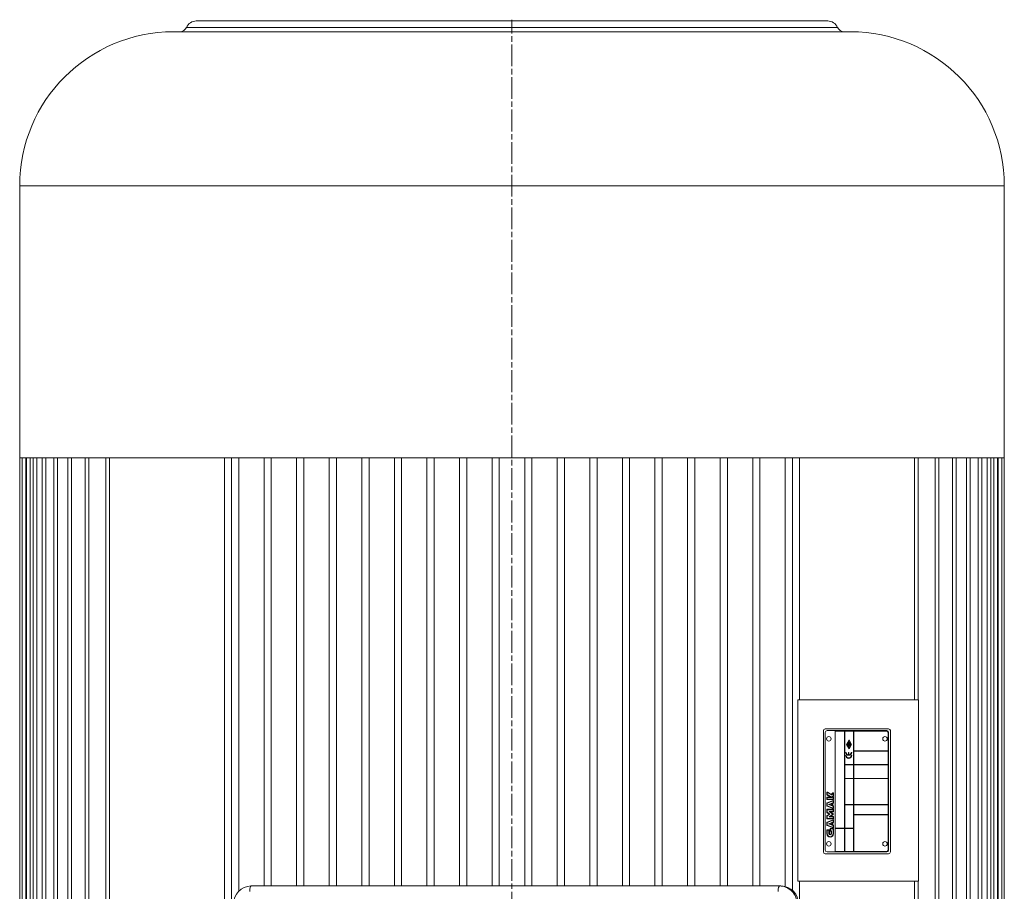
# Model space of a CAD drawing. Header units: millimetres. Extents: x -2791 to 1997, y -1887 to 1428.
# Tile 10 of 19: x -696 to -152, y -1258 to -777. Entities that reach past the tile are written whole.
import ezdxf

# ---------------------------------------------------------------- set-up
doc = ezdxf.new("R2010")
doc.units = ezdxf.units.MM
doc.linetypes.add('AM_ISO08W050', pattern=[18, 12, -1.5, 3, -1.5])
doc.layers.add('AM_7', color=4, linetype='AM_ISO08W050', lineweight=13)
doc.layers.add('AM_VIS', color=7, linetype='Continuous', lineweight=20)

msp = doc.modelspace()

# ---------------------------------------------------------------- linework, layer by layer
at = {"layer": 'AM_7'}
msp.add_line((-423.719, -1738.623), (-423.719, -776.938), dxfattribs=at)
at = {"layer": 'AM_VIS'}
for p, q in [((-249.291, -777.623), (-598.147, -777.623)), ((-423.719, -781.223), (-603.646, -781.223)), ((-243.792, -781.223), (-423.719, -781.223)), ((-423.719, -783.623), (-610.719, -783.623)), ((-236.719, -783.623), (-423.719, -783.623)), ((-695.719, -1018.942), (-695.719, -868.623)), ((-423.719, -868.623), (-695.719, -868.623)), ((-151.719, -868.623), (-423.719, -868.623)), ((-151.719, -1018.942), (-151.719, -868.623)), ((-423.719, -1018.942), (-695.719, -1018.942)), ((-695.569, -1492.623), (-695.569, -1019.023)), ((-695.569, -1019.023), (-694.366, -1019.023)), ((-694.366, -1492.623), (-694.366, -1019.023)), ((-694.366, -1019.023), (-692.366, -1019.023)), ((-691.943, -1019.023), (-692.366, -1019.023)), ((-692.366, -1492.623), (-692.366, -1019.023)), ((-691.943, -1492.623), (-691.943, -1019.023)), ((-691.943, -1019.023), (-689.943, -1019.023)), ((-688.266, -1019.023), (-689.943, -1019.023)), ((-689.943, -1492.623), (-689.943, -1019.023)), ((-688.266, -1492.623), (-688.266, -1019.023)), ((-688.266, -1019.023), (-686.266, -1019.023)), ((-683.283, -1019.023), (-686.266, -1019.023)), ((-686.266, -1492.623), (-686.266, -1019.023)), ((-683.283, -1492.623), (-683.283, -1019.023)), ((-683.283, -1019.023), (-681.283, -1019.023)), ((-676.914, -1019.023), (-681.283, -1019.023)), ((-681.283, -1492.623), (-681.283, -1019.023)), ((-676.914, -1492.623), (-676.914, -1019.023)), ((-676.914, -1019.023), (-674.914, -1019.023)), ((-669.052, -1019.023), (-674.914, -1019.023)), ((-674.914, -1492.623), (-674.914, -1019.023)), ((-669.052, -1492.623), (-669.052, -1019.023)), ((-669.052, -1019.023), (-667.052, -1019.023)), ((-659.546, -1019.023), (-667.052, -1019.023)), ((-667.052, -1492.623), (-667.052, -1019.023)), ((-659.546, -1492.623), (-659.546, -1019.023)), ((-659.546, -1019.023), (-657.546, -1019.023)), ((-648.185, -1019.023), (-657.546, -1019.023)), ((-657.546, -1492.623), (-657.546, -1019.023)), ((-648.185, -1492.623), (-648.185, -1019.023)), ((-648.185, -1019.023), (-646.185, -1019.023)), ((-582.65, -1019.023), (-646.185, -1019.023)), ((-646.185, -1492.623), (-646.185, -1019.023)), ((-645.719, -1019.023), (-645.719, -1018.942)), ((-582.65, -1019.023), (-582.65, -1492.623)), ((-578.719, -1282.493), (-578.719, -1019.023)), ((-578.719, -1019.023), (-574.719, -1019.023)), ((-574.719, -1258.361), (-574.719, -1019.023)), ((-560.719, -1255.474), (-560.719, -1019.023)), ((-560.719, -1019.023), (-556.719, -1019.023)), ((-556.719, -1255.474), (-556.719, -1019.023)), ((-542.719, -1255.474), (-542.719, -1019.023)), ((-542.719, -1019.023), (-538.719, -1019.023)), ((-538.719, -1255.474), (-538.719, -1019.023)), ((-524.719, -1255.474), (-524.719, -1019.023)), ((-524.719, -1019.023), (-520.719, -1019.023)), ((-520.719, -1255.474), (-520.719, -1019.023)), ((-506.719, -1255.474), (-506.719, -1019.023)), ((-506.719, -1019.023), (-502.719, -1019.023)), ((-502.719, -1255.474), (-502.719, -1019.023)), ((-488.719, -1255.474), (-488.719, -1019.023)), ((-488.719, -1019.023), (-484.719, -1019.023)), ((-484.719, -1255.474), (-484.719, -1019.023)), ((-470.719, -1255.474), (-470.719, -1019.023)), ((-470.719, -1019.023), (-466.719, -1019.023)), ((-466.719, -1255.474), (-466.719, -1019.023)), ((-452.719, -1255.474), (-452.719, -1019.023)), ((-452.719, -1019.023), (-448.719, -1019.023)), ((-448.719, -1255.474), (-448.719, -1019.023)), ((-434.719, -1255.474), (-434.719, -1019.023)), ((-434.719, -1019.023), (-430.719, -1019.023)), ((-430.719, -1255.474), (-430.719, -1019.023)), ((-151.719, -1018.942), (-423.719, -1018.942)), ((-416.719, -1255.474), (-416.719, -1019.023)), ((-416.719, -1019.023), (-412.719, -1019.023)), ((-412.719, -1255.474), (-412.719, -1019.023)), ((-398.719, -1255.474), (-398.719, -1019.023)), ((-398.719, -1019.023), (-394.719, -1019.023)), ((-394.719, -1255.474), (-394.719, -1019.023)), ((-380.719, -1255.474), (-380.719, -1019.023)), ((-380.719, -1019.023), (-376.719, -1019.023)), ((-376.719, -1255.474), (-376.719, -1019.023)), ((-362.719, -1255.474), (-362.719, -1019.023)), ((-362.719, -1019.023), (-358.719, -1019.023)), ((-358.719, -1255.474), (-358.719, -1019.023)), ((-344.719, -1255.474), (-344.719, -1019.023)), ((-344.719, -1019.023), (-340.719, -1019.023)), ((-340.719, -1255.474), (-340.719, -1019.023)), ((-326.719, -1255.474), (-326.719, -1019.023)), ((-326.719, -1019.023), (-322.719, -1019.023)), ((-322.719, -1255.474), (-322.719, -1019.023)), ((-308.719, -1255.474), (-308.719, -1019.023)), ((-308.719, -1019.023), (-304.719, -1019.023)), ((-304.719, -1255.474), (-304.719, -1019.023)), ((-290.719, -1255.474), (-290.719, -1019.023)), ((-290.719, -1019.023), (-286.719, -1019.023)), ((-286.719, -1255.474), (-286.719, -1019.023)), ((-272.719, -1255.775), (-272.719, -1019.023)), ((-272.719, -1019.023), (-268.719, -1019.023)), ((-268.719, -1257.904), (-268.719, -1019.023)), ((-264.788, -1152.739), (-264.788, -1019.023)), ((-201.253, -1019.023), (-264.788, -1019.023)), ((-201.719, -1019.023), (-201.719, -1018.942)), ((-201.253, -1152.739), (-201.253, -1019.023)), ((-201.253, -1019.023), (-199.253, -1019.023)), ((-189.892, -1019.023), (-199.253, -1019.023)), ((-199.253, -1152.739), (-199.253, -1019.023)), ((-189.892, -1492.623), (-189.892, -1019.023)), ((-189.892, -1019.023), (-187.892, -1019.023)), ((-180.386, -1019.023), (-187.892, -1019.023)), ((-187.892, -1492.623), (-187.892, -1019.023)), ((-180.386, -1492.623), (-180.386, -1019.023)), ((-180.386, -1019.023), (-178.386, -1019.023)), ((-172.524, -1019.023), (-178.386, -1019.023)), ((-178.386, -1492.623), (-178.386, -1019.023)), ((-172.524, -1492.623), (-172.524, -1019.023)), ((-172.524, -1019.023), (-170.524, -1019.023)), ((-166.155, -1019.023), (-170.524, -1019.023)), ((-170.524, -1492.623), (-170.524, -1019.023)), ((-166.155, -1492.623), (-166.155, -1019.023)), ((-166.155, -1019.023), (-164.155, -1019.023)), ((-161.172, -1019.023), (-164.155, -1019.023)), ((-164.155, -1492.623), (-164.155, -1019.023)), ((-161.172, -1492.623), (-161.172, -1019.023)), ((-161.172, -1019.023), (-159.172, -1019.023)), ((-157.495, -1019.023), (-159.172, -1019.023)), ((-159.172, -1492.623), (-159.172, -1019.023)), ((-157.495, -1492.623), (-157.495, -1019.023)), ((-157.495, -1019.023), (-155.495, -1019.023)), ((-155.072, -1019.023), (-155.495, -1019.023)), ((-155.495, -1492.623), (-155.495, -1019.023)), ((-155.072, -1492.623), (-155.072, -1019.023)), ((-155.072, -1019.023), (-153.072, -1019.023)), ((-153.072, -1492.623), (-153.072, -1019.023)), ((-153.072, -1019.023), (-151.869, -1019.023)), ((-151.869, -1492.623), (-151.869, -1019.023)), ((-265.77, -1252.739), (-265.77, -1152.739)), ((-265.77, -1152.739), (-199.039, -1152.739)), ((-199.039, -1152.739), (-199.039, -1252.739)), ((-250.67, -1168.671), (-215.67, -1168.671)), ((-251.67, -1236.671), (-251.67, -1169.671)), ((-250.67, -1235.671), (-250.67, -1170.671)), ((-249.67, -1169.671), (-216.67, -1169.671)), ((-245.17, -1169.971), (-245.17, -1223.521)), ((-240.07, -1169.971), (-245.17, -1169.971)), ((-240.07, -1223.521), (-240.07, -1169.971)), ((-239.92, -1169.971), (-239.92, -1188.421)), ((-234.97, -1169.971), (-239.92, -1169.971)), ((-238.954, -1177.238), (-237.525, -1174.689)), ((-237.525, -1175.036), (-238.759, -1177.238)), ((-237.525, -1174.689), (-236.096, -1177.238)), ((-236.291, -1177.238), (-237.525, -1175.036)), ((-234.97, -1188.421), (-234.97, -1169.971)), ((-234.82, -1169.971), (-234.82, -1180.821)), ((-216.67, -1169.971), (-234.82, -1169.971)), ((-215.97, -1180.821), (-215.97, -1170.671)), ((-215.67, -1170.671), (-215.67, -1235.671)), ((-214.67, -1169.671), (-214.67, -1236.671)), ((-237.525, -1179.787), (-238.954, -1177.238)), ((-238.759, -1177.238), (-237.525, -1179.439)), ((-237.925, -1176.638), (-237.925, -1176.038)), ((-237.925, -1176.038), (-237.755, -1176.038)), ((-237.125, -1176.638), (-237.925, -1176.638)), ((-237.925, -1176.838), (-237.925, -1177.008)), ((-237.925, -1177.838), (-237.755, -1177.838)), ((-237.925, -1178.438), (-237.925, -1177.838)), ((-237.755, -1178.438), (-237.925, -1178.438)), ((-237.755, -1176.038), (-237.755, -1176.468)), ((-237.755, -1176.468), (-237.595, -1176.468)), ((-237.755, -1177.838), (-237.755, -1178.068)), ((-237.755, -1178.068), (-237.125, -1178.068)), ((-237.125, -1178.208), (-237.755, -1178.208)), ((-237.755, -1178.208), (-237.755, -1178.438)), ((-237.744, -1177.38), (-237.44, -1176.991)), ((-237.306, -1177.096), (-237.61, -1177.484)), ((-237.595, -1176.468), (-237.595, -1176.238)), ((-237.595, -1176.238), (-237.455, -1176.238)), ((-236.096, -1177.238), (-237.525, -1179.787)), ((-237.525, -1179.439), (-236.291, -1177.238)), ((-237.455, -1176.238), (-237.455, -1176.468)), ((-237.455, -1176.468), (-237.295, -1176.468)), ((-237.295, -1176.468), (-237.295, -1176.038)), ((-237.295, -1176.038), (-237.125, -1176.038)), ((-237.125, -1176.038), (-237.125, -1176.638)), ((-237.125, -1177.638), (-237.125, -1177.468)), ((-237.125, -1178.068), (-237.125, -1178.208)), ((-239.304, -1181.654), (-239.04, -1181.654)), ((-239.304, -1183.393), (-239.04, -1183.393)), ((-237.798, -1183.021), (-237.798, -1181.654)), ((-237.798, -1181.654), (-237.538, -1181.654)), ((-237.538, -1181.654), (-237.538, -1183.021)), ((-236.295, -1181.654), (-236.031, -1181.654)), ((-236.295, -1183.393), (-236.031, -1183.393)), ((-234.82, -1180.821), (-215.97, -1180.821)), ((-234.82, -1180.971), (-234.82, -1188.421)), ((-215.97, -1180.971), (-234.82, -1180.971)), ((-215.97, -1188.421), (-215.97, -1180.971)), ((-239.92, -1188.421), (-234.97, -1188.421)), ((-239.92, -1188.571), (-239.92, -1196.021)), ((-234.97, -1188.571), (-239.92, -1188.571)), ((-234.97, -1196.021), (-234.97, -1188.571)), ((-234.82, -1188.421), (-215.97, -1188.421)), ((-234.82, -1188.571), (-234.82, -1196.021)), ((-215.97, -1188.571), (-234.82, -1188.571)), ((-215.97, -1196.021), (-215.97, -1188.571)), ((-239.92, -1196.021), (-234.97, -1196.021)), ((-239.92, -1196.171), (-239.92, -1210.521)), ((-234.97, -1196.171), (-239.92, -1196.171)), ((-234.97, -1210.521), (-234.97, -1196.171)), ((-234.82, -1196.021), (-215.97, -1196.021)), ((-234.82, -1196.171), (-234.82, -1210.521)), ((-215.97, -1196.171), (-234.82, -1196.171)), ((-215.97, -1210.521), (-215.97, -1196.171)), ((-249.792, -1203.852), (-249.792, -1205.011)), ((-249.592, -1203.852), (-249.792, -1203.852)), ((-249.592, -1205.011), (-249.792, -1205.011)), ((-249.792, -1206.566), (-249.792, -1207.57)), ((-249.792, -1206.566), (-249.592, -1206.566)), ((-249.792, -1207.57), (-249.592, -1207.57)), ((-249.592, -1205.011), (-249.692, -1205.185)), ((-249.692, -1205.185), (-247.646, -1206.366)), ((-249.492, -1203.679), (-249.592, -1203.852)), ((-249.592, -1203.852), (-247.274, -1205.19)), ((-249.592, -1205.011), (-249.592, -1203.852)), ((-246.9, -1206.566), (-249.592, -1205.011)), ((-247.646, -1206.366), (-249.592, -1206.366)), ((-249.592, -1206.366), (-249.592, -1206.566)), ((-249.592, -1206.566), (-246.9, -1206.566)), ((-249.592, -1207.57), (-249.592, -1206.566)), ((-246.248, -1207.57), (-249.592, -1207.57)), ((-249.592, -1207.57), (-249.592, -1207.77)), ((-247.307, -1204.94), (-249.492, -1203.679)), ((-247.646, -1206.366), (-246.9, -1206.566)), ((-246.389, -1204.023), (-247.307, -1204.94)), ((-247.307, -1204.94), (-247.274, -1205.19)), ((-247.274, -1205.19), (-246.248, -1204.164)), ((-246.248, -1205.726), (-246.987, -1206.466)), ((-246.746, -1206.366), (-246.987, -1206.466)), ((-246.987, -1206.466), (-246.248, -1206.466)), ((-246.746, -1206.366), (-246.177, -1205.797)), ((-246.248, -1206.366), (-246.746, -1206.366)), ((-246.248, -1204.164), (-246.389, -1204.023)), ((-246.248, -1204.164), (-246.248, -1205.726)), ((-246.048, -1204.164), (-246.248, -1204.164)), ((-246.248, -1205.726), (-246.048, -1205.626)), ((-246.248, -1205.726), (-246.177, -1205.797)), ((-246.248, -1206.366), (-246.248, -1206.466)), ((-246.248, -1206.366), (-246.148, -1206.366)), ((-246.248, -1206.466), (-246.248, -1207.57)), ((-246.048, -1206.466), (-246.248, -1206.466)), ((-246.248, -1207.57), (-246.048, -1207.57)), ((-246.248, -1207.77), (-246.248, -1207.57)), ((-246.077, -1205.697), (-246.177, -1205.797)), ((-246.048, -1205.626), (-246.048, -1204.164)), ((-246.048, -1207.57), (-246.048, -1206.466)), ((-249.792, -1209.687), (-249.792, -1211.206)), ((-249.592, -1209.687), (-249.792, -1209.687)), ((-249.792, -1211.206), (-249.592, -1211.206)), ((-246.316, -1208.282), (-249.661, -1209.499)), ((-249.661, -1209.499), (-249.592, -1209.687)), ((-249.592, -1211.206), (-249.661, -1211.394)), ((-249.661, -1211.394), (-246.316, -1212.611)), ((-249.592, -1207.77), (-246.248, -1207.77)), ((-249.592, -1209.687), (-246.248, -1208.47)), ((-249.592, -1211.206), (-249.592, -1209.687)), ((-246.248, -1212.424), (-249.592, -1211.206)), ((-246.836, -1209.714), (-248.847, -1210.447)), ((-248.263, -1210.447), (-248.847, -1210.447)), ((-248.847, -1210.447), (-246.836, -1211.179)), ((-248.263, -1210.447), (-247.036, -1210)), ((-247.036, -1210.893), (-248.263, -1210.447)), ((-247.036, -1210), (-246.836, -1209.714)), ((-247.036, -1210), (-247.036, -1210.893)), ((-247.036, -1210.893), (-246.836, -1211.179)), ((-246.836, -1211.179), (-246.836, -1209.714)), ((-246.248, -1209.5), (-246.716, -1209.671)), ((-246.716, -1209.671), (-246.716, -1211.222)), ((-246.516, -1209.811), (-246.716, -1209.671)), ((-246.516, -1211.082), (-246.716, -1211.222)), ((-246.716, -1211.222), (-246.248, -1211.393)), ((-246.516, -1209.811), (-246.179, -1209.688)), ((-246.516, -1211.082), (-246.516, -1209.811)), ((-246.179, -1211.205), (-246.516, -1211.082)), ((-246.248, -1208.47), (-246.316, -1208.282)), ((-246.316, -1212.611), (-246.248, -1212.424)), ((-246.248, -1208.47), (-246.248, -1209.5)), ((-246.048, -1208.47), (-246.248, -1208.47)), ((-246.248, -1209.5), (-246.048, -1209.5)), ((-246.179, -1209.688), (-246.248, -1209.5)), ((-246.248, -1211.393), (-246.179, -1211.205)), ((-246.248, -1211.393), (-246.248, -1212.424)), ((-246.048, -1211.393), (-246.248, -1211.393)), ((-246.248, -1212.424), (-246.048, -1212.424)), ((-246.048, -1209.5), (-246.048, -1208.47)), ((-246.048, -1212.424), (-246.048, -1211.393)), ((-239.92, -1210.521), (-234.97, -1210.521)), ((-239.92, -1210.671), (-239.92, -1223.521)), ((-234.97, -1210.671), (-239.92, -1210.671)), ((-234.97, -1223.521), (-234.97, -1210.671)), ((-234.82, -1210.521), (-215.97, -1210.521)), ((-234.82, -1210.671), (-234.82, -1216.021)), ((-215.97, -1210.671), (-234.82, -1210.671)), ((-215.97, -1216.021), (-215.97, -1210.671)), ((-249.792, -1213.328), (-249.792, -1214.768)), ((-249.592, -1213.328), (-249.792, -1213.328)), ((-249.792, -1214.768), (-249.592, -1214.768)), ((-249.792, -1216.792), (-249.792, -1218.233)), ((-249.592, -1216.792), (-249.792, -1216.792)), ((-249.792, -1218.233), (-249.592, -1218.233)), ((-249.592, -1214.768), (-249.707, -1214.932)), ((-249.707, -1214.932), (-248.496, -1215.78)), ((-248.496, -1215.78), (-249.707, -1216.628)), ((-249.707, -1216.628), (-249.592, -1216.792)), ((-246.248, -1213.128), (-249.592, -1213.128)), ((-249.592, -1213.128), (-249.592, -1213.328)), ((-249.592, -1214.768), (-249.592, -1213.328)), ((-249.592, -1213.328), (-246.248, -1213.328)), ((-248.147, -1215.78), (-249.592, -1214.768)), ((-249.592, -1216.792), (-248.147, -1215.78)), ((-249.592, -1218.233), (-249.592, -1216.792)), ((-246.248, -1218.233), (-249.592, -1218.233)), ((-249.592, -1218.233), (-249.592, -1218.433)), ((-249.592, -1218.433), (-246.248, -1218.433)), ((-248.496, -1215.78), (-248.147, -1215.78)), ((-246.248, -1214.332), (-248.465, -1214.332)), ((-247.83, -1214.532), (-248.465, -1214.332)), ((-248.465, -1214.332), (-246.396, -1215.78)), ((-246.396, -1215.78), (-248.465, -1217.229)), ((-247.83, -1217.029), (-248.465, -1217.229)), ((-248.465, -1217.229), (-246.248, -1217.229)), ((-247.83, -1214.532), (-246.248, -1214.532)), ((-246.282, -1215.616), (-247.83, -1214.532)), ((-247.83, -1217.029), (-246.282, -1215.944)), ((-246.248, -1217.029), (-247.83, -1217.029)), ((-246.396, -1215.78), (-246.282, -1215.616)), ((-246.282, -1215.944), (-246.396, -1215.78)), ((-246.248, -1213.328), (-246.248, -1213.128)), ((-246.248, -1213.328), (-246.248, -1214.332)), ((-246.048, -1213.328), (-246.248, -1213.328)), ((-246.248, -1214.332), (-246.048, -1214.332)), ((-246.248, -1214.532), (-246.248, -1214.332)), ((-246.248, -1217.229), (-246.248, -1217.029)), ((-246.248, -1217.229), (-246.248, -1218.233)), ((-246.048, -1217.229), (-246.248, -1217.229)), ((-246.248, -1218.233), (-246.048, -1218.233)), ((-246.248, -1218.433), (-246.248, -1218.233)), ((-246.048, -1214.332), (-246.048, -1213.328)), ((-246.048, -1218.233), (-246.048, -1217.229)), ((-234.82, -1216.021), (-215.97, -1216.021)), ((-234.82, -1216.171), (-234.82, -1236.371)), ((-215.97, -1216.171), (-234.82, -1216.171)), ((-215.97, -1235.671), (-215.97, -1216.171)), ((-249.792, -1220.352), (-249.792, -1221.871)), ((-249.592, -1220.352), (-249.792, -1220.352)), ((-249.792, -1221.871), (-249.592, -1221.871)), ((-246.316, -1218.947), (-249.661, -1220.164)), ((-249.661, -1220.164), (-249.592, -1220.352)), ((-249.592, -1221.871), (-249.661, -1222.059)), ((-249.661, -1222.059), (-246.316, -1223.276)), ((-249.592, -1220.352), (-246.248, -1219.135)), ((-249.592, -1221.871), (-249.592, -1220.352)), ((-246.248, -1223.088), (-249.592, -1221.871)), ((-246.836, -1220.379), (-248.847, -1221.112)), ((-248.263, -1221.112), (-248.847, -1221.112)), ((-248.847, -1221.112), (-246.836, -1221.844)), ((-248.263, -1221.112), (-247.036, -1220.665)), ((-247.036, -1221.558), (-248.263, -1221.112)), ((-247.92, -1223.99), (-247.92, -1224.994)), ((-247.72, -1223.99), (-247.92, -1223.99)), ((-246.248, -1223.79), (-247.72, -1223.79)), ((-247.72, -1223.79), (-247.72, -1223.99)), ((-247.72, -1223.99), (-246.248, -1223.99)), ((-247.72, -1224.994), (-247.72, -1223.99)), ((-247.036, -1220.665), (-246.836, -1220.379)), ((-247.036, -1220.665), (-247.036, -1221.558)), ((-247.036, -1221.558), (-246.836, -1221.844)), ((-246.836, -1221.844), (-246.836, -1220.379)), ((-246.248, -1220.165), (-246.716, -1220.336)), ((-246.516, -1220.476), (-246.716, -1220.336)), ((-246.716, -1220.336), (-246.716, -1221.887)), ((-246.516, -1221.747), (-246.716, -1221.887)), ((-246.716, -1221.887), (-246.248, -1222.058)), ((-246.516, -1220.476), (-246.179, -1220.353)), ((-246.516, -1221.747), (-246.516, -1220.476)), ((-246.179, -1221.87), (-246.516, -1221.747)), ((-246.248, -1219.135), (-246.316, -1218.947)), ((-246.316, -1223.276), (-246.248, -1223.088)), ((-246.248, -1219.135), (-246.248, -1220.165)), ((-246.048, -1219.135), (-246.248, -1219.135)), ((-246.248, -1220.165), (-246.048, -1220.165)), ((-246.179, -1220.353), (-246.248, -1220.165)), ((-246.248, -1222.058), (-246.179, -1221.87)), ((-246.248, -1222.058), (-246.248, -1223.088)), ((-246.048, -1222.058), (-246.248, -1222.058)), ((-246.248, -1223.088), (-246.048, -1223.088)), ((-246.248, -1223.99), (-246.248, -1223.79)), ((-246.248, -1223.99), (-246.248, -1226.599)), ((-246.048, -1223.99), (-246.248, -1223.99)), ((-246.048, -1220.165), (-246.048, -1219.135)), ((-246.048, -1223.088), (-246.048, -1222.058)), ((-246.048, -1226.599), (-246.048, -1223.99)), ((-245.17, -1223.521), (-240.07, -1223.521)), ((-245.17, -1223.671), (-245.17, -1236.371)), ((-240.07, -1223.671), (-245.17, -1223.671)), ((-240.07, -1236.371), (-240.07, -1223.671)), ((-239.92, -1223.521), (-234.97, -1223.521)), ((-239.92, -1223.671), (-239.92, -1236.371)), ((-234.97, -1223.671), (-239.92, -1223.671)), ((-234.97, -1236.371), (-234.97, -1223.671)), ((-249.792, -1224.692), (-249.792, -1226.599)), ((-249.592, -1224.692), (-249.792, -1224.692)), ((-249.792, -1226.599), (-249.592, -1226.599)), ((-248.588, -1224.492), (-249.592, -1224.492)), ((-249.592, -1224.492), (-249.592, -1224.692)), ((-249.592, -1224.692), (-248.588, -1224.692)), ((-249.592, -1226.599), (-249.592, -1224.692)), ((-248.588, -1224.692), (-248.588, -1224.492)), ((-248.588, -1224.692), (-248.588, -1226.599)), ((-248.388, -1224.692), (-248.588, -1224.692)), ((-248.388, -1226.599), (-248.588, -1226.599)), ((-248.388, -1226.599), (-248.388, -1224.692)), ((-247.92, -1224.994), (-247.72, -1224.994)), ((-247.252, -1224.994), (-247.72, -1224.994)), ((-247.72, -1224.994), (-247.72, -1225.194)), ((-247.72, -1225.194), (-247.452, -1225.194)), ((-247.452, -1225.194), (-247.252, -1224.994)), ((-247.452, -1225.194), (-247.452, -1226.599)), ((-247.252, -1226.599), (-247.452, -1226.599)), ((-247.252, -1226.599), (-247.252, -1224.994)), ((-246.048, -1226.599), (-246.248, -1226.599)), ((-215.67, -1237.671), (-250.67, -1237.671)), ((-216.67, -1236.671), (-249.67, -1236.671)), ((-245.17, -1236.371), (-240.07, -1236.371)), ((-239.92, -1236.371), (-234.97, -1236.371)), ((-234.82, -1236.371), (-216.67, -1236.371)), ((-275.874, -1255.474), (-567.857, -1255.474)), ((-275.874, -1255.474), (-275.098, -1255.474)), ((-199.039, -1252.739), (-265.77, -1252.739)), ((-264.788, -1301.225), (-264.788, -1252.739)), ((-201.253, -1492.623), (-201.253, -1252.739)), ((-199.253, -1492.623), (-199.253, -1252.739))]:
    msp.add_line(p, q, dxfattribs=at)
for centre in [(-248.67, -1174.171), (-217.67, -1174.171), (-248.67, -1232.171), (-217.67, -1232.171)]:
    msp.add_circle(centre, 1.25, dxfattribs=at)
for centre, radius, start, end in [((-598.147, -783.623), 6, 90, 156.42182), ((-249.291, -783.623), 6, 23.57818, 90), ((-607.312, -779.623), 4, 270, 336.42182), ((-240.126, -779.623), 4, 203.57818, 270), ((-610.719, -868.623), 85, 90, 180), ((-236.719, -868.623), 85, 0, 90), ((-250.67, -1169.671), 1, 90, 180), ((-215.67, -1169.671), 1, 0, 90), ((-249.67, -1170.671), 1, 90, 180), ((-216.67, -1170.671), 1, 0, 90), ((-216.67, -1170.671), 0.7, 0, 90), ((-237.925, -1177.238), 0.4, 90, 321.94664), ((-237.925, -1177.238), 0.23, 90, 321.94664), ((-237.125, -1177.238), 0.4, 270, 141.94664), ((-237.125, -1177.238), 0.23, 270, 141.94664), ((-237.668, -1181.654), 1.637, 180, 0), ((-237.668, -1183.393), 1.637, 180, 0), ((-237.668, -1181.654), 1.373, 180, 264.56528), ((-237.668, -1183.393), 1.373, 180, 0), ((-237.668, -1181.654), 1.373, 275.43472, 0), ((-249.592, -1203.852), 0.2, 59.99977, 180), ((-249.592, -1205.011), 0.2, 180, 239.99977), ((-249.592, -1206.566), 0.2, 90, 180), ((-249.592, -1207.57), 0.2, 180, 270), ((-246.248, -1204.164), 0.2, 0, 135), ((-246.248, -1207.57), 0.2, 270, 0), ((-246.148, -1206.466), 0.1, 0, 90), ((-246.148, -1205.626), 0.1, 315, 0), ((-249.592, -1209.687), 0.2, 110.0001, 180), ((-249.592, -1211.206), 0.2, 180, 249.9999), ((-246.248, -1208.47), 0.2, 0, 110.0001), ((-246.248, -1212.424), 0.2, 249.9999, 0), ((-246.248, -1209.5), 0.2, 290.0001, 0), ((-246.248, -1211.393), 0.2, 0, 69.9999), ((-249.592, -1213.328), 0.2, 90, 180), ((-249.592, -1214.768), 0.2, 180, 234.99903), ((-249.592, -1216.792), 0.2, 125.00097, 180), ((-249.592, -1218.233), 0.2, 180, 270), ((-246.396, -1215.78), 0.2, 305.00097, 54.99903), ((-246.248, -1213.328), 0.2, 0, 90), ((-246.248, -1214.332), 0.2, 270, 0), ((-246.248, -1217.229), 0.2, 0, 90), ((-246.248, -1218.233), 0.2, 270, 0), ((-249.592, -1220.352), 0.2, 110.0001, 180), ((-249.592, -1221.871), 0.2, 180, 249.9999), ((-247.72, -1223.99), 0.2, 90, 180), ((-246.248, -1219.135), 0.2, 0, 110.0001), ((-246.248, -1223.088), 0.2, 249.9999, 0), ((-246.248, -1223.99), 0.2, 0, 90), ((-246.248, -1220.165), 0.2, 290.0001, 0), ((-246.248, -1222.058), 0.2, 0, 69.9999), ((-249.592, -1224.692), 0.2, 90, 180), ((-247.92, -1226.599), 1.872, 180, 0), ((-247.92, -1226.599), 1.672, 180, 0), ((-248.588, -1224.692), 0.2, 0, 90), ((-247.92, -1226.599), 0.668, 180, 0), ((-247.92, -1226.599), 0.468, 180, 0), ((-247.72, -1224.994), 0.2, 180, 270), ((-250.67, -1236.671), 1, 180, 270), ((-249.67, -1235.671), 1, 180, 270), ((-216.67, -1235.671), 1, 270, 0), ((-216.67, -1235.671), 0.7, 270, 0), ((-215.67, -1236.671), 1, 270, 0), ((-567.718, -1265.337), 9.883, 90.80324, 180.78736), ((-275.236, -1265.337), 9.883, 359.21264, 89.19676)]:
    msp.add_arc(centre, radius, start, end, dxfattribs=at)
for centre, major_axis, ratio, start_param, end_param in [((-567.857, -1258.474), (0, -3), 0.258819, 3.1415927, 4.712389), ((-275.874, -1258.474), (0, -3), 0.258819, 3.1415927, 4.712389), ((-275.874, -1265.474), (0, -10), 0.9659258, 1.5707963, 3.1415927), ((-275.098, -1265.474), (0, 10), 0.9659258, 4.712389, 6.2831853)]:
    msp.add_ellipse(centre, major_axis=major_axis, ratio=ratio, start_param=start_param, end_param=end_param, dxfattribs=at)

doc.saveas('drawing.dxf')
